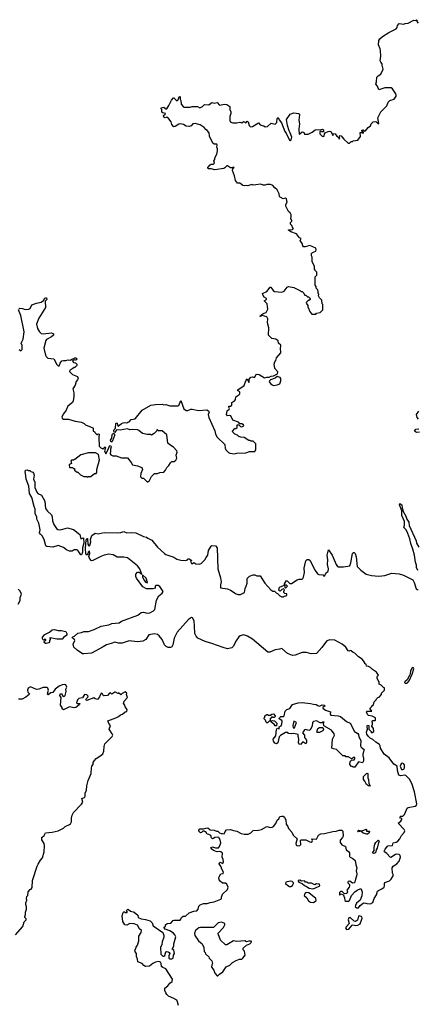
# Model space of a CAD drawing. Extents: x 2240384 to 2404287, y 351326 to 526670.
# Tile 37 of 256: x 2281172 to 2286455, y 401961 to 415040. Entities that reach past the tile are written whole.
import ezdxf

# ---------------------------------------------------------------- set-up
doc = ezdxf.new("R2010")
doc.units = 0

msp = doc.modelspace()

# ---------------------------------------------------------------- linework, layer by layer
at = {"layer": '0CON20XD'}
for points in [[(2284577, 410797), (2284523, 410803), (2284478, 410848), (2284482, 410945), (2284464, 411014), (2284467, 411065), (2284458, 411095), (2284395, 411109), (2284365, 411098), (2284362, 411102), (2284405, 411138), (2284448, 411152), (2284468, 411195), (2284460, 411265), (2284422, 411305), (2284450, 411325), (2284450, 411335), (2284422, 411355), (2284402, 411385), (2284400, 411405), (2284455, 411428), (2284500, 411485), (2284510, 411485), (2284541, 411441), (2284558, 411428), (2284655, 411420), (2284686, 411434), (2284724, 411486), (2284743, 411497), (2284815, 411482), (2284905, 411440), (2284915, 411430), (2284925, 411430), (2284948, 411408), (2284950, 411395), (2284962, 411382), (2284978, 411378), (2284995, 411360), (2285008, 411358), (2285030, 411335), (2285030, 411325), (2285015, 411310), (2285005, 411310), (2284982, 411288), (2284980, 411275), (2285000, 411245), (2285000, 411225), (2285030, 411155), (2285055, 411130), (2285105, 411130), (2285115, 411140), (2285165, 411150), (2285200, 411185), (2285200, 411255), (2285190, 411265), (2285188, 411315), (2285157, 411347), (2285143, 411373), (2285148, 411395), (2285140, 411405), (2285140, 411435), (2285132, 411442), (2285128, 411458), (2285112, 411472), (2285110, 411495), (2285100, 411515), (2285100, 411625), (2285120, 411645), (2285120, 411685), (2285102, 411702), (2285100, 411715), (2285090, 411725), (2285087, 411767), (2285060, 411825), (2285057, 411887), (2285050, 411905), (2285050, 411935), (2285063, 411947), (2285106, 411964), (2285113, 411985), (2285108, 412005), (2285025, 412042), (2284965, 412024), (2284944, 412024), (2284933, 412035), (2284927, 412067), (2284900, 412105), (2284910, 412135), (2284892, 412142), (2284850, 412195), (2284775, 412224), (2284742, 412245), (2284745, 412250), (2284796, 412254), (2284810, 412265), (2284802, 412272), (2284788, 412308), (2284770, 412325), (2284772, 412345), (2284790, 412365), (2284790, 412375), (2284773, 412395), (2284781, 412425), (2284778, 412448), (2284766, 412476), (2284744, 412494), (2284708, 412565), (2284710, 412585), (2284726, 412615), (2284715, 412660), (2284705, 412670), (2284675, 412662), (2284632, 412682), (2284623, 412693), (2284618, 412725), (2284595, 412780), (2284562, 412805), (2284536, 412836), (2284505, 412850), (2284455, 412852), (2284435, 412842), (2284405, 412842), (2284375, 412857), (2284275, 412842), (2284255, 412850), (2284205, 412832), (2284185, 412838), (2284155, 412832), (2284135, 412837), (2284095, 412870), (2284065, 412870), (2284040, 412905), (2284027, 412965), (2283999, 413035), (2284002, 413058), (2284022, 413075), (2284015, 413082), (2283995, 413070), (2283973, 413073), (2283935, 413100), (2283925, 413100), (2283899, 413071), (2283886, 413064), (2283765, 413044), (2283715, 413059), (2283675, 413058), (2283673, 413075), (2283705, 413114), (2283715, 413120), (2283745, 413121), (2283760, 413135), (2283752, 413165), (2283767, 413183), (2283764, 413206), (2283792, 413255), (2283802, 413298), (2283802, 413325), (2283792, 413345), (2283798, 413372), (2283792, 413385), (2283755, 413388), (2283738, 413398), (2283694, 413495), (2283691, 413535), (2283665, 413570), (2283645, 413582), (2283625, 413608), (2283570, 413645), (2283505, 413663), (2283472, 413658), (2283449, 413631), (2283425, 413620), (2283385, 413626), (2283349, 413649), (2283305, 413656), (2283285, 413654), (2283238, 413622), (2283218, 413618), (2283195, 413650), (2283183, 413685), (2283155, 413724), (2283125, 413743), (2283105, 413737), (2283088, 413745), (2283083, 413767), (2283106, 413784), (2283110, 413795), (2283073, 413803), (2283062, 413812), (2283060, 413845), (2283050, 413855), (2283052, 413868), (2283086, 413876), (2283115, 413858), (2283125, 413858), (2283152, 413898), (2283187, 413973), (2283215, 414000), (2283225, 414000), (2283228, 413992), (2283249, 413969), (2283265, 413963), (2283277, 413975), (2283293, 414015), (2283305, 414018), (2283303, 413985), (2283312, 413965), (2283316, 413916), (2283343, 413885), (2283359, 413879), (2283435, 413877), (2283465, 413887), (2283535, 413887), (2283565, 413870), (2283601, 413889), (2283627, 413913), (2283685, 413911), (2283725, 413939), (2283755, 413932), (2283795, 413938), (2283825, 413903), (2283895, 413917), (2283925, 413912), (2283966, 413886), (2283962, 413845), (2283977, 413815), (2283977, 413795), (2283962, 413755), (2283962, 413705), (2283970, 413685), (2284005, 413672), (2284055, 413670), (2284095, 413677), (2284125, 413670), (2284145, 413686), (2284175, 413672), (2284195, 413690), (2284208, 413685), (2284222, 413635), (2284238, 413618), (2284265, 413620), (2284345, 413670), (2284368, 413645), (2284395, 413633), (2284415, 413632), (2284435, 413618), (2284465, 413620), (2284514, 413666), (2284567, 413653), (2284588, 413675), (2284594, 413726), (2284605, 413742), (2284620, 413710), (2284652, 413672), (2284696, 413556), (2284713, 413533), (2284755, 413439), (2284765, 413436), (2284778, 413442), (2284789, 413479), (2284768, 413538), (2284751, 413565), (2284730, 413635), (2284716, 413715), (2284765, 413786), (2284815, 413801), (2284875, 413794), (2284885, 413789), (2284890, 413775), (2284879, 413705), (2284889, 413655), (2284879, 413585), (2284885, 413520), (2284895, 413522), (2284925, 413552), (2284946, 413546), (2284955, 413520), (2285005, 413521), (2285056, 413544), (2285100, 413575), (2285175, 413580), (2285195, 413588), (2285210, 413575), (2285208, 413552), (2285185, 413550), (2285175, 413560), (2285160, 413555), (2285160, 413525), (2285195, 413490), (2285216, 413494), (2285220, 413525), (2285232, 413538), (2285273, 413557), (2285295, 413558), (2285310, 413550), (2285335, 413500), (2285342, 413528), (2285365, 413523), (2285384, 413494), (2285408, 413478), (2285413, 413453), (2285428, 413465), (2285420, 413475), (2285425, 413500), (2285445, 413498), (2285478, 413455), (2285535, 413400), (2285555, 413400), (2285565, 413410), (2285575, 413420), (2285595, 413420), (2285605, 413430), (2285665, 413440), (2285702, 413488), (2285695, 413540), (2285722, 413542), (2285735, 413532), (2285740, 413535), (2285740, 413545), (2285718, 413558), (2285718, 413572), (2285735, 413576), (2285755, 413560), (2285765, 413562), (2285804, 413606), (2285835, 413630), (2285842, 413655), (2285870, 413685), (2285905, 413688), (2285935, 413658), (2285945, 413660), (2285932, 413738), (2285970, 413815), (2286050, 413895), (2286070, 413945), (2286090, 413965), (2286148, 413985), (2286173, 414025), (2286176, 414045), (2286171, 414055), (2286125, 414122), (2286108, 414135), (2286025, 414133), (2285945, 414110), (2285928, 414155), (2285902, 414185), (2285912, 414215), (2285917, 414275), (2285934, 414296), (2285972, 414315), (2286002, 414385), (2285988, 414435), (2285990, 414455), (2285970, 414475), (2285963, 414495), (2285969, 414555), (2285966, 414625), (2285961, 414655), (2285941, 414705), (2285944, 414765), (2285957, 414785), (2285994, 414816), (2286079, 414871), (2286175, 414918), (2286188, 414935), (2286190, 414965), (2286215, 414988), (2286275, 414980), (2286295, 414990), (2286335, 414992), (2286408, 415032), (2286435, 415030), (2286445, 415040), (2286450, 415035), (2286448, 415015), (2286465, 414993)], [(2281161, 411199), (2281172, 411208), (2281208, 411205), (2281245, 411192), (2281295, 411196), (2281309, 411205), (2281335, 411253), (2281394, 411276), (2281455, 411288), (2281490, 411310), (2281505, 411341), (2281517, 411347), (2281530, 411345), (2281532, 411325), (2281511, 411299), (2281516, 411215), (2281424, 411075), (2281396, 410995), (2281410, 410940), (2281436, 410895), (2281457, 410873), (2281485, 410867), (2281595, 410881), (2281623, 410865), (2281619, 410851), (2281594, 410826), (2281529, 410791), (2281521, 410779), (2281494, 410675), (2281514, 410585), (2281524, 410565), (2281545, 410546), (2281626, 410536), (2281665, 410460), (2281685, 410442), (2281695, 410442), (2281711, 410479), (2281733, 410507), (2281755, 410514), (2281785, 410511), (2281815, 410523), (2281845, 410517), (2281865, 410532), (2281892, 410538), (2281905, 410549), (2281917, 410547), (2281929, 410535), (2281927, 410523), (2281915, 410518), (2281895, 410522), (2281872, 410505), (2281885, 410488), (2281915, 410480), (2281930, 410465), (2281932, 410445), (2281905, 410420), (2281895, 410420), (2281880, 410405), (2281840, 410385), (2281832, 410365), (2281875, 410328), (2281939, 410299), (2281950, 410275), (2281942, 410255), (2281922, 410235), (2281907, 410185), (2281880, 410135), (2281893, 410085), (2281893, 410035), (2281882, 409975), (2281872, 409955), (2281813, 409905), (2281788, 409852), (2281753, 409805), (2281732, 409765), (2281738, 409748), (2281755, 409732), (2281822, 409732), (2281907, 409707), (2281995, 409692), (2282030, 409675), (2282048, 409658), (2282145, 409620), (2282150, 409615), (2282150, 409575), (2282165, 409570), (2282170, 409555), (2282195, 409530), (2282205, 409530), (2282215, 409540), (2282230, 409535), (2282222, 409495), (2282230, 409375), (2282252, 409352), (2282275, 409340), (2282306, 409366), (2282312, 409355), (2282300, 409315), (2282315, 409272), (2282349, 409331), (2282365, 409380), (2282380, 409385), (2282387, 409365), (2282377, 409335), (2282378, 409315), (2282374, 409274), (2282385, 409260), (2282408, 409248), (2282455, 409248), (2282525, 409222), (2282605, 409218), (2282655, 409160), (2282670, 409125), (2282735, 409112), (2282795, 409090), (2282802, 409065), (2282782, 409012), (2282778, 408968), (2282795, 408950), (2282815, 408950), (2282865, 408900), (2282875, 408900), (2282895, 408920), (2282925, 408970), (2282965, 409010), (2283005, 409010), (2283033, 409027), (2283085, 409030), (2283110, 409055), (2283127, 409093), (2283155, 409120), (2283177, 409153), (2283195, 409170), (2283225, 409170), (2283245, 409190), (2283258, 409215), (2283252, 409255), (2283266, 409294), (2283262, 409315), (2283215, 409362), (2283165, 409392), (2283140, 409415), (2283128, 409525), (2283065, 409580), (2283015, 409580), (2283005, 409590), (2282995, 409590), (2282988, 409572), (2282958, 409542), (2282925, 409522), (2282915, 409528), (2282865, 409528), (2282805, 409543), (2282755, 409582), (2282735, 409590), (2282675, 409596), (2282635, 409593), (2282603, 409603), (2282505, 409588), (2282458, 409592), (2282435, 409558), (2282425, 409562), (2282422, 409585), (2282425, 409596), (2282443, 409615), (2282448, 409675), (2282455, 409684), (2282465, 409682), (2282475, 409640), (2282498, 409655), (2282524, 409676), (2282546, 409684), (2282565, 409688), (2282595, 409683), (2282607, 409693), (2282625, 409697), (2282652, 409728), (2282705, 409740), (2282798, 409855), (2282915, 409918), (2282975, 409930), (2283065, 409932), (2283085, 409922), (2283115, 409930), (2283165, 409910), (2283275, 409910), (2283285, 409914), (2283315, 409980), (2283355, 409873), (2283385, 409850), (2283405, 409849), (2283445, 409868), (2283465, 409868), (2283547, 409847), (2283657, 409857), (2283680, 409845), (2283688, 409825), (2283678, 409795), (2283683, 409755), (2283767, 409577), (2283772, 409535), (2283794, 409494), (2283898, 409395), (2283900, 409345), (2283908, 409338), (2283910, 409325), (2283945, 409292), (2283965, 409282), (2284025, 409272), (2284055, 409282), (2284175, 409288), (2284225, 409302), (2284298, 409302), (2284300, 409315), (2284310, 409325), (2284310, 409405), (2284298, 409418), (2284275, 409440), (2284245, 409440), (2284235, 409450), (2284215, 409450), (2284155, 409488), (2284110, 409495), (2284083, 409503), (2284065, 409520), (2284030, 409535), (2284002, 409562), (2284000, 409575), (2284032, 409608), (2284045, 409610), (2284060, 409625), (2284062, 409658), (2284085, 409660), (2284105, 409638), (2284125, 409631), (2284150, 409645), (2284145, 409660), (2284125, 409672), (2284095, 409670), (2284080, 409695), (2284002, 409722), (2283976, 409776), (2283955, 409782), (2283935, 409780), (2283920, 409795), (2283930, 409845), (2283957, 409865), (2283960, 409875), (2283950, 409895), (2283952, 409905), (2283975, 409908), (2283989, 409921), (2283990, 409955), (2284030, 409980), (2284039, 409995), (2284045, 410032), (2284083, 410057), (2284095, 410072), (2284096, 410096), (2284068, 410115), (2284069, 410125), (2284155, 410182), (2284176, 410244), (2284195, 410270), (2284215, 410222), (2284222, 410235), (2284220, 410265), (2284245, 410292), (2284265, 410298), (2284292, 410288), (2284313, 410327), (2284328, 410332), (2284355, 410328), (2284425, 410284), (2284455, 410291), (2284485, 410290), (2284513, 410307), (2284545, 410309), (2284597, 410335), (2284602, 410362), (2284560, 410405), (2284552, 410465), (2284560, 410495), (2284577, 410513), (2284583, 410547), (2284640, 410615), (2284638, 410675), (2284642, 410705), (2284640, 410715), (2284613, 410743), (2284608, 410775), (2284577, 410797)], [(2281165, 410660), (2281185, 410640), (2281205, 410660), (2281203, 410713), (2281190, 410745), (2281218, 410795), (2281230, 410895), (2281189, 411109), (2281158, 411185)], [(2284545, 410183), (2284592, 410188), (2284628, 410202), (2284640, 410245), (2284640, 410275), (2284632, 410285), (2284595, 410301), (2284565, 410278), (2284504, 410256), (2284490, 410245), (2284488, 410228), (2284511, 410201), (2284525, 410188), (2284545, 410183)], [(2286472, 409735), (2286453, 409755), (2286443, 409795), (2286475, 409840)], [(2282395, 409428), (2282381, 409435), (2282380, 409455), (2282397, 409483), (2282402, 409528), (2282415, 409542), (2282425, 409543), (2282431, 409535), (2282430, 409515), (2282406, 409444), (2282395, 409428)], [(2286485, 409562), (2286445, 409558), (2286418, 409575), (2286435, 409600), (2286477, 409603)], [(2282075, 408962), (2282085, 408970), (2282115, 408970), (2282165, 409010), (2282187, 409013), (2282197, 409025), (2282198, 409065), (2282232, 409195), (2282220, 409265), (2282177, 409287), (2282085, 409288), (2281985, 409260), (2281905, 409200), (2281895, 409200), (2281885, 409190), (2281862, 409188), (2281850, 409175), (2281860, 409145), (2281842, 409138), (2281830, 409125), (2281832, 409092), (2281875, 409090), (2281885, 409080), (2281898, 409078), (2281900, 409055), (2281935, 409030), (2281945, 409030), (2281980, 408995), (2282023, 408973), (2282062, 408972), (2282075, 408962)], [(2281995, 407930), (2281985, 407930), (2281949, 407985), (2281935, 407996), (2281895, 407998), (2281868, 407982), (2281835, 407982), (2281795, 407998), (2281755, 408027), (2281685, 408054), (2281614, 408034), (2281532, 408042), (2281520, 408050), (2281497, 408135), (2281472, 408182), (2281447, 408205), (2281437, 408225), (2281442, 408265), (2281426, 408354), (2281401, 408405), (2281401, 408435), (2281379, 408475), (2281379, 408539), (2281363, 408575), (2281333, 408693), (2281300, 408745), (2281294, 408845), (2281257, 408937), (2281250, 409015), (2281243, 409025), (2281250, 409055), (2281275, 409060), (2281285, 409050), (2281305, 409050), (2281318, 409038), (2281345, 409030), (2281355, 409018), (2281362, 408988), (2281356, 408935), (2281372, 408895), (2281374, 408855), (2281374, 408825), (2281398, 408765), (2281415, 408746), (2281462, 408722), (2281504, 408645), (2281516, 408545), (2281540, 408510), (2281596, 408465), (2281604, 408435), (2281606, 408385), (2281625, 408336), (2281661, 408282), (2281679, 408269), (2281715, 408264), (2281805, 408291), (2281885, 408267), (2281971, 408202), (2281984, 408143), (2282018, 408158), (2282026, 408085), (2282006, 408025), (2282005, 407965), (2281995, 407930)], [(2286462, 407725), (2286446, 407765), (2286445, 407795), (2286431, 407835), (2286417, 407925), (2286397, 408005), (2286370, 408080), (2286356, 408146), (2286328, 408215), (2286307, 408265), (2286277, 408295), (2286284, 408325), (2286284, 408375), (2286250, 408455), (2286251, 408515), (2286218, 408595), (2286225, 408612), (2286248, 408595), (2286252, 408552), (2286261, 408531), (2286263, 408515), (2286303, 408445), (2286314, 408405), (2286342, 408365), (2286349, 408319), (2286439, 408119), (2286445, 408088), (2286475, 408032)], [(2283551, 403265), (2283569, 403281), (2283615, 403301), (2283665, 403300), (2283705, 403314), (2283755, 403320), (2283845, 403357), (2283853, 403365), (2283854, 403386), (2283868, 403422), (2283933, 403485), (2283942, 403515), (2283926, 403556), (2283905, 403569), (2283865, 403571), (2283836, 403595), (2283824, 403615), (2283820, 403645), (2283826, 403664), (2283845, 403692), (2283875, 403700), (2283882, 403715), (2283857, 403755), (2283848, 403788), (2283823, 403827), (2283825, 403840), (2283835, 403848), (2283865, 403832), (2283875, 403840), (2283880, 403855), (2283876, 403885), (2283863, 403915), (2283865, 403970), (2283845, 403988), (2283825, 403992), (2283795, 403988), (2283745, 404002), (2283725, 404020), (2283710, 404045), (2283735, 404052), (2283775, 404038), (2283815, 404040), (2283828, 404055), (2283843, 404105), (2283837, 404147), (2283817, 404177), (2283805, 404182), (2283763, 404177), (2283748, 404162), (2283735, 404160), (2283722, 404172), (2283710, 404205), (2283687, 404217), (2283665, 404220), (2283645, 404250), (2283635, 404250), (2283625, 404260), (2283605, 404260), (2283588, 404242), (2283575, 404240), (2283552, 404262), (2283550, 404275), (2283565, 404290), (2283615, 404290), (2283645, 404302), (2283673, 404303), (2283705, 404278), (2283756, 404276), (2283785, 404260), (2283805, 404260), (2283825, 404240), (2283848, 404228), (2283865, 404228), (2283890, 404225), (2283903, 404255), (2283922, 404278), (2283975, 404284), (2284015, 404268), (2284055, 404262), (2284115, 404230), (2284155, 404221), (2284208, 404222), (2284243, 404237), (2284275, 404270), (2284343, 404273), (2284385, 404283), (2284455, 404322), (2284505, 404311), (2284528, 404312), (2284546, 404324), (2284575, 404362), (2284594, 404405), (2284614, 404425), (2284624, 404446), (2284635, 404456), (2284655, 404462), (2284675, 404458), (2284690, 404445), (2284709, 404405), (2284713, 404355), (2284734, 404324), (2284743, 404295), (2284786, 404246), (2284807, 404207), (2284857, 404157), (2284840, 404095), (2284847, 404077), (2284865, 404067), (2284895, 404071), (2284909, 404085), (2284902, 404135), (2284913, 404147), (2284976, 404146), (2285025, 404117), (2285045, 404114), (2285060, 404125), (2285063, 404135), (2285053, 404157), (2285117, 404153), (2285144, 404206), (2285173, 404227), (2285222, 404228), (2285335, 404258), (2285375, 404260), (2285415, 404272), (2285452, 404272), (2285465, 404260), (2285472, 404195), (2285463, 404175), (2285429, 404141), (2285430, 404110), (2285451, 404081), (2285503, 404055), (2285510, 404015), (2285542, 403992), (2285554, 403975), (2285556, 403925), (2285561, 403915), (2285599, 403899), (2285630, 403870), (2285638, 403815), (2285653, 403775), (2285641, 403735), (2285650, 403695), (2285649, 403665), (2285633, 403625), (2285626, 403584), (2285615, 403574), (2285595, 403571), (2285558, 403595), (2285537, 403593), (2285530, 403585), (2285532, 403575), (2285554, 403554), (2285556, 403536), (2285550, 403515), (2285520, 403475), (2285528, 403455), (2285518, 403435), (2285488, 403428), (2285458, 403458), (2285435, 403460), (2285420, 403445), (2285420, 403415), (2285428, 403412), (2285435, 403430), (2285468, 403418), (2285487, 403377), (2285492, 403342), (2285505, 403330), (2285545, 403330), (2285555, 403340), (2285582, 403405), (2285627, 403453), (2285655, 403478), (2285705, 403498), (2285722, 403455), (2285717, 403403), (2285697, 403343), (2285647, 403303), (2285632, 403275), (2285630, 403255), (2285651, 403241), (2285675, 403244), (2285695, 403273), (2285736, 403304), (2285745, 403309), (2285770, 403305), (2285785, 403298), (2285835, 403296), (2285864, 403315), (2285881, 403365), (2285911, 403415), (2285928, 403462), (2285938, 403472), (2285986, 403494), (2286015, 403518), (2286021, 403535), (2286019, 403565), (2286025, 403578), (2286085, 403603), (2286106, 403624), (2286137, 403675), (2286124, 403705), (2286120, 403775), (2286136, 403794), (2286185, 403829), (2286216, 403863), (2286232, 403915), (2286228, 403938), (2286215, 403952), (2286185, 403954), (2286165, 403949), (2286105, 403912), (2286095, 403917), (2286051, 403965), (2286018, 403985), (2286017, 403995), (2286028, 404022), (2286065, 404068), (2286125, 404070), (2286134, 404106), (2286175, 404116), (2286195, 404129), (2286225, 404159), (2286247, 404205), (2286280, 404245), (2286288, 404265), (2286281, 404285), (2286202, 404365), (2286238, 404395), (2286250, 404415), (2286248, 404428), (2286234, 404434), (2286225, 404448), (2286235, 404459), (2286265, 404462), (2286285, 404482), (2286319, 404565), (2286333, 404577), (2286428, 404592), (2286444, 404605), (2286451, 404625), (2286417, 404785), (2286383, 404895), (2286350, 404950), (2286305, 405001), (2286286, 405006), (2286235, 404998), (2286210, 405005), (2286190, 405065), (2286186, 405126), (2286145, 405149), (2286081, 405235), (2286016, 405285), (2285966, 405365), (2285962, 405395), (2285953, 405413), (2285905, 405443), (2285865, 405480), (2285830, 405495), (2285805, 405518), (2285785, 405550), (2285780, 405575), (2285792, 405615), (2285790, 405655), (2285795, 405670), (2285810, 405665), (2285810, 405615), (2285840, 405585), (2285842, 405572), (2285855, 405570), (2285878, 405585), (2285873, 405625), (2285850, 405655), (2285850, 405665), (2285860, 405675), (2285860, 405705), (2285850, 405715), (2285865, 405730), (2285895, 405730), (2285900, 405735), (2285898, 405765), (2285857, 405787), (2285805, 405798), (2285792, 405812), (2285780, 405845), (2285787, 405853), (2285850, 405855), (2285830, 405885), (2285830, 405895), (2285850, 405915), (2285850, 405925), (2285875, 405940), (2285883, 405977), (2285910, 406005), (2285915, 406020), (2285932, 406038), (2285948, 406042), (2285980, 406075), (2285980, 406095), (2286020, 406135), (2286020, 406165), (2286005, 406170), (2285975, 406200), (2285950, 406215), (2285950, 406245), (2285935, 406260), (2285920, 406295), (2285920, 406315), (2285938, 406335), (2285915, 406373), (2285860, 406410), (2285835, 406437), (2285805, 406450), (2285782, 406452), (2285775, 406480), (2285760, 406485), (2285760, 406495), (2285742, 406525), (2285723, 406545), (2285676, 406576), (2285627, 406625), (2285603, 406633), (2285575, 406656), (2285565, 406660), (2285545, 406652), (2285535, 406658), (2285507, 406707), (2285456, 406745), (2285358, 406798), (2285295, 406804), (2285255, 406787), (2285235, 406769), (2285188, 406702), (2285115, 406623), (2285045, 406617), (2284985, 406632), (2284925, 406632), (2284833, 406597), (2284795, 406593), (2284730, 406620), (2284655, 406688), (2284623, 406677), (2284565, 406670), (2284495, 406637), (2284468, 406638), (2284265, 406811), (2284201, 406851), (2284145, 406871), (2284103, 406857), (2284085, 406844), (2284044, 406786), (2284012, 406718), (2283991, 406695), (2283935, 406685), (2283875, 406702), (2283725, 406755), (2283635, 406779), (2283539, 406825), (2283515, 406852), (2283501, 406885), (2283495, 406985), (2283488, 407055), (2283470, 407095), (2283455, 407101), (2283415, 407072), (2283264, 406906), (2283225, 406825), (2283207, 406735), (2283195, 406711), (2283175, 406701), (2283145, 406700), (2283117, 406715), (2283098, 406735), (2283066, 406805), (2283027, 406857), (2283005, 406873), (2282965, 406880), (2282890, 406870), (2282847, 406805), (2282806, 406784), (2282736, 406774), (2282625, 406787), (2282535, 406759), (2282485, 406757), (2282435, 406773), (2282388, 406752), (2282325, 406734), (2282281, 406709), (2282125, 406626), (2282025, 406615), (2282005, 406618), (2281935, 406665), (2281893, 406705), (2281883, 406745), (2281904, 406795), (2281899, 406809), (2281872, 406825), (2281871, 406835), (2281877, 406843), (2281899, 406851), (2281945, 406889), (2281995, 406899), (2282025, 406912), (2282087, 406913), (2282162, 406938), (2282255, 406983), (2282355, 407000), (2282395, 407019), (2282492, 407028), (2282525, 407052), (2282741, 407129), (2282785, 407165), (2282815, 407169), (2282865, 407157), (2282901, 407161), (2282952, 407188), (2282969, 407205), (2282990, 407330), (2283022, 407385), (2283066, 407424), (2283077, 407443), (2283033, 407513), (2283012, 407525), (2282984, 407526), (2282974, 407516), (2282970, 407490), (2282941, 407479), (2282855, 407482), (2282809, 407505), (2282723, 407623), (2282716, 407645), (2282717, 407675), (2282735, 407701), (2282760, 407700), (2282797, 407673), (2282767, 407747), (2282735, 407785), (2282605, 407892), (2282555, 407902), (2282465, 407900), (2282415, 407931), (2282355, 407940), (2282295, 407929), (2282249, 407911), (2282145, 407858), (2282125, 407854), (2282115, 407861), (2282094, 407895), (2282092, 407908), (2282103, 407947), (2282099, 407979), (2282095, 407982), (2282082, 407968), (2282078, 407945), (2282068, 407932), (2282055, 407933), (2282050, 407945), (2282046, 408015), (2282054, 408126), (2282065, 408150), (2282075, 408150), (2282078, 408075), (2282095, 408047), (2282106, 408055), (2282116, 408104), (2282112, 408135), (2282131, 408189), (2282175, 408218), (2282215, 408210), (2282295, 408230), (2282475, 408223), (2282515, 408227), (2282555, 408242), (2282595, 408224), (2282655, 408229), (2282713, 408223), (2282815, 408173), (2282855, 408168), (2282875, 408152), (2282927, 408127), (2283004, 408035), (2283095, 407951), (2283115, 407936), (2283139, 407929)], [(2283139, 407929), (2283222, 407902), (2283260, 407875), (2283315, 407860), (2283375, 407858), (2283400, 407865), (2283405, 407880), (2283425, 407880), (2283460, 407855), (2283440, 407845), (2283455, 407818), (2283470, 407815), (2283485, 407830), (2283513, 407813), (2283555, 407808), (2283584, 407816), (2283633, 407865), (2283648, 407895), (2283672, 407925), (2283681, 407989), (2283715, 408047), (2283725, 408056), (2283775, 408049), (2283794, 408024), (2283805, 407745), (2283842, 407625), (2283847, 407573), (2283838, 407535), (2283842, 407492), (2283931, 407481), (2283975, 407464), (2284048, 407415), (2284077, 407403), (2284106, 407404), (2284157, 407433), (2284168, 407485), (2284183, 407515), (2284194, 407554), (2284194, 407615), (2284225, 407648), (2284275, 407668), (2284295, 407666), (2284325, 407652), (2284365, 407652), (2284430, 407555), (2284510, 407465), (2284535, 407450), (2284558, 407448), (2284580, 407425), (2284598, 407418), (2284630, 407385), (2284655, 407372), (2284675, 407372), (2284688, 407382), (2284710, 407385), (2284720, 407395), (2284720, 407415), (2284695, 407420), (2284682, 407432), (2284680, 407445), (2284690, 407465), (2284678, 407478), (2284655, 407470), (2284635, 407450), (2284622, 407452), (2284610, 407465), (2284618, 407472), (2284620, 407495), (2284633, 407507), (2284690, 407530), (2284693, 407503), (2284705, 407490), (2284730, 407515), (2284715, 407530), (2284690, 407530), (2284690, 407545), (2284715, 407590), (2284728, 407588), (2284762, 407552), (2284785, 407550), (2284859, 407601), (2284885, 407609), (2284925, 407610), (2284934, 407616), (2284944, 407635), (2284956, 407695), (2284953, 407755), (2284959, 407795), (2284975, 407850), (2284990, 407870), (2285015, 407871), (2285031, 407855), (2285090, 407735), (2285130, 407680), (2285145, 407669), (2285200, 407665), (2285215, 407650), (2285225, 407658), (2285240, 407690), (2285273, 407715), (2285274, 407745), (2285262, 407805), (2285267, 407865), (2285259, 407925), (2285275, 407999), (2285323, 407925), (2285375, 407804), (2285395, 407776), (2285405, 407772), (2285475, 407772), (2285557, 407785), (2285574, 407825), (2285592, 407948), (2285606, 407964), (2285615, 407963), (2285629, 407949), (2285645, 407905), (2285656, 407775), (2285705, 407728), (2285775, 407673), (2285845, 407658), (2285945, 407650), (2286025, 407659), (2286115, 407688), (2286215, 407681), (2286271, 407661), (2286395, 407600), (2286415, 407565), (2286441, 407481), (2286449, 407469), (2286465, 407470)], [(2282865, 407560), (2282869, 407565), (2282851, 407621), (2282803, 407667), (2282804, 407635), (2282825, 407595), (2282845, 407568), (2282865, 407560)], [(2281153, 407277), (2281177, 407323), (2281178, 407365), (2281197, 407407), (2281179, 407449), (2281150, 407475)], [(2281525, 406752), (2281515, 406752), (2281498, 406765), (2281502, 406788), (2281520, 406795), (2281518, 406808), (2281505, 406810), (2281495, 406800), (2281485, 406802), (2281475, 406820), (2281475, 406840), (2281508, 406875), (2281567, 406903), (2281604, 406936), (2281635, 406941), (2281685, 406926), (2281723, 406927), (2281785, 406914), (2281798, 406885), (2281800, 406865), (2281756, 406835), (2281735, 406811), (2281665, 406811), (2281575, 406830), (2281570, 406825), (2281578, 406818), (2281578, 406805), (2281570, 406795), (2281570, 406775), (2281557, 406763), (2281525, 406752)], [(2286315, 406227), (2286325, 406233), (2286345, 406258), (2286389, 406345), (2286408, 406415), (2286405, 406432), (2286395, 406437), (2286385, 406432), (2286365, 406391), (2286360, 406345), (2286352, 406328), (2286319, 406271), (2286290, 406245), (2286287, 406235), (2286295, 406227), (2286315, 406227)], [(2281118, 402885), (2281212, 402995), (2281233, 403057), (2281260, 403085), (2281260, 403095), (2281242, 403112), (2281238, 403125), (2281248, 403155), (2281248, 403185), (2281262, 403225), (2281262, 403255), (2281252, 403285), (2281253, 403307), (2281268, 403345), (2281262, 403365), (2281268, 403392), (2281280, 403405), (2281283, 403457), (2281310, 403485), (2281325, 403490), (2281337, 403513), (2281343, 403607), (2281402, 403795), (2281419, 403821), (2281448, 403875), (2281477, 403905), (2281497, 403985), (2281502, 404065), (2281498, 404095), (2281468, 404145), (2281468, 404175), (2281496, 404204), (2281515, 404237), (2281605, 404247), (2281685, 404267), (2281755, 404302), (2281775, 404322), (2281835, 404350), (2281845, 404360), (2281858, 404385), (2281858, 404435), (2281868, 404475), (2281885, 404510), (2281995, 404620), (2282010, 404645), (2281998, 404695), (2282031, 404709), (2282042, 404725), (2282043, 404765), (2282060, 404805), (2282062, 404865), (2282082, 404935), (2282122, 405025), (2282124, 405096), (2282132, 405125), (2282148, 405145), (2282148, 405172), (2282165, 405200), (2282190, 405225), (2282250, 405265), (2282275, 405290), (2282288, 405325), (2282294, 405386), (2282305, 405420), (2282402, 405518), (2282408, 405535), (2282402, 405555), (2282362, 405615), (2282378, 405665), (2282355, 405690), (2282343, 405725), (2282450, 405765), (2282485, 405783), (2282513, 405807), (2282540, 405815), (2282572, 405848), (2282595, 405852), (2282602, 405875), (2282573, 405913), (2282570, 405935), (2282552, 405955), (2282562, 405988), (2282603, 406037), (2282593, 406075), (2282597, 406095), (2282575, 406112), (2282532, 406088), (2282515, 406070), (2282485, 406098), (2282475, 406090), (2282447, 406107), (2282435, 406108), (2282395, 406080), (2282377, 406097), (2282365, 406096), (2282338, 406062), (2282295, 406057), (2282285, 406060), (2282272, 406085), (2282255, 406092), (2282234, 406046), (2282205, 406012), (2282175, 406020), (2282155, 406032), (2282065, 405997), (2282051, 406005), (2282060, 406025), (2282078, 406042), (2282080, 406055), (2282065, 406073), (2282035, 406077), (2282007, 406033), (2281959, 406025), (2281938, 406005), (2281928, 405965), (2281937, 405957), (2281970, 405955), (2281968, 405945), (2281935, 405917), (2281916, 405904), (2281895, 405900), (2281835, 405913), (2281755, 405873), (2281738, 405885), (2281734, 405905), (2281712, 405935), (2281722, 406035), (2281703, 406065), (2281715, 406090), (2281728, 406085), (2281748, 406048), (2281765, 406053), (2281777, 406065), (2281788, 406115), (2281784, 406146), (2281798, 406175), (2281783, 406203), (2281769, 406209), (2281735, 406206), (2281698, 406185), (2281645, 406146), (2281614, 406105), (2281585, 406097), (2281552, 406072), (2281545, 406073), (2281542, 406085), (2281554, 406135), (2281545, 406162), (2281538, 406168), (2281485, 406170), (2281425, 406146), (2281395, 406144), (2281315, 406177), (2281285, 406159), (2281274, 406135), (2281279, 406109), (2281302, 406085), (2281298, 406075), (2281255, 406041), (2281204, 406016), (2281155, 406016)], [(2285625, 405110), (2285605, 405110), (2285595, 405120), (2285582, 405122), (2285560, 405145), (2285562, 405188), (2285585, 405210), (2285610, 405205), (2285627, 405223), (2285625, 405240), (2285605, 405240), (2285585, 405220), (2285535, 405250), (2285505, 405250), (2285495, 405260), (2285465, 405260), (2285380, 405345), (2285343, 405353), (2285320, 405365), (2285328, 405485), (2285353, 405535), (2285351, 405555), (2285315, 405603), (2285212, 405662), (2285210, 405695), (2285218, 405708), (2285195, 405710), (2285188, 405702), (2285165, 405702), (2285115, 405728), (2285075, 405718), (2285062, 405705), (2285056, 405654), (2285033, 405607), (2285015, 405600), (2284975, 405613), (2284955, 405608), (2284930, 405565), (2284958, 405535), (2284958, 405505), (2284985, 405470), (2284985, 405440), (2284975, 405420), (2284933, 405447), (2284905, 405412), (2284890, 405415), (2284878, 405435), (2284882, 405485), (2284870, 405525), (2284870, 405545), (2284815, 405558), (2284785, 405553), (2284745, 405560), (2284735, 405570), (2284705, 405570), (2284638, 405532), (2284618, 405512), (2284602, 405435), (2284585, 405421), (2284561, 405431), (2284546, 405455), (2284542, 405485), (2284574, 405525), (2284585, 405610), (2284595, 405630), (2284618, 405622), (2284620, 405645), (2284645, 405662), (2284657, 405685), (2284659, 405719), (2284653, 405733), (2284620, 405755), (2284623, 405767), (2284640, 405785), (2284675, 405782), (2284688, 405792), (2284700, 405855), (2284722, 405875), (2284760, 405890), (2284796, 405944), (2284870, 405965), (2284925, 405971), (2285035, 405957), (2285075, 405946), (2285110, 405945), (2285135, 405928), (2285155, 405922), (2285193, 405937), (2285217, 405935), (2285229, 405925), (2285200, 405905), (2285200, 405895), (2285235, 405870), (2285300, 405845), (2285298, 405815), (2285305, 405802), (2285405, 405792), (2285435, 405783), (2285516, 405716), (2285562, 405695), (2285622, 405585), (2285665, 405557), (2285673, 405545), (2285677, 405515), (2285703, 405465), (2285702, 405395), (2285708, 405378), (2285750, 405345), (2285743, 405337), (2285738, 405298), (2285730, 405285), (2285730, 405265), (2285742, 405225), (2285740, 405195), (2285725, 405170), (2285675, 405180), (2285625, 405110)], [(2284465, 405700), (2284455, 405700), (2284445, 405710), (2284437, 405737), (2284422, 405755), (2284420, 405765), (2284430, 405775), (2284430, 405795), (2284455, 405810), (2284465, 405810), (2284475, 405800), (2284505, 405800), (2284523, 405817), (2284545, 405820), (2284568, 405795), (2284568, 405782), (2284555, 405770), (2284535, 405770), (2284522, 405778), (2284502, 405755), (2284498, 405722), (2284485, 405720), (2284465, 405700)], [(2284585, 405660), (2284565, 405660), (2284555, 405680), (2284520, 405705), (2284512, 405718), (2284525, 405730), (2284558, 405728), (2284590, 405695), (2284585, 405660)], [(2284815, 405630), (2284825, 405632), (2284850, 405705), (2284815, 405720), (2284800, 405665), (2284805, 405640), (2284815, 405630)], [(2285135, 405570), (2285122, 405575), (2285134, 405626), (2285155, 405640), (2285198, 405638), (2285210, 405615), (2285202, 405595), (2285155, 405573), (2285135, 405570)], [(2286265, 405078), (2286275, 405083), (2286286, 405104), (2286284, 405135), (2286275, 405156), (2286255, 405166), (2286241, 405155), (2286229, 405125), (2286245, 405082), (2286265, 405078)], [(2285825, 404860), (2285805, 404862), (2285781, 404881), (2285757, 404927), (2285740, 404945), (2285740, 404985), (2285785, 405030), (2285800, 405025), (2285798, 404968), (2285808, 404945), (2285813, 404893), (2285830, 404865), (2285825, 404860)], [(2285785, 404220), (2285738, 404235), (2285705, 404260), (2285675, 404253), (2285666, 404265), (2285675, 404276), (2285723, 404267), (2285775, 404288), (2285780, 404285), (2285782, 404262), (2285815, 404260), (2285818, 404255), (2285815, 404240), (2285795, 404223), (2285785, 404220)], [(2285875, 403962), (2285862, 403975), (2285880, 404005), (2285880, 404045), (2285893, 404087), (2285905, 404110), (2285935, 404140), (2285948, 404125), (2285938, 404112), (2285922, 404035), (2285910, 404015), (2285900, 403975), (2285875, 403962)], [(2284775, 403524), (2284795, 403540), (2284810, 403565), (2284808, 403575), (2284791, 403592), (2284765, 403598), (2284708, 403582), (2284706, 403565), (2284735, 403538), (2284755, 403526), (2284775, 403524)], [(2285065, 403497), (2285095, 403502), (2285160, 403535), (2285157, 403557), (2285115, 403560), (2285095, 403550), (2285049, 403569), (2285005, 403570), (2284992, 403582), (2284970, 403585), (2284955, 403600), (2284915, 403598), (2284895, 403610), (2284870, 403605), (2284870, 403595), (2284880, 403585), (2284924, 403564), (2284955, 403538), (2284985, 403528), (2285020, 403505), (2285065, 403497)], [(2285075, 403314), (2285106, 403335), (2285111, 403345), (2285106, 403365), (2285015, 403443), (2284985, 403448), (2284969, 403441), (2284956, 403425), (2284952, 403405), (2284986, 403375), (2285010, 403335), (2285035, 403318), (2285075, 403314)], [(2283282, 401945), (2283270, 401995), (2283258, 402015), (2283219, 402039), (2283147, 402067), (2283125, 402090), (2283112, 402115), (2283102, 402145), (2283102, 402175), (2283142, 402208), (2283165, 402240), (2283200, 402265), (2283202, 402295), (2283115, 402432), (2283075, 402448), (2283058, 402465), (2283050, 402505), (2283041, 402521), (2283015, 402528), (2282975, 402520), (2282940, 402505), (2282895, 402469), (2282845, 402462), (2282823, 402475), (2282801, 402501), (2282740, 402525), (2282739, 402559), (2282722, 402595), (2282722, 402635), (2282706, 402656), (2282703, 402673), (2282718, 402722), (2282737, 402745), (2282754, 402805), (2282753, 402867), (2282786, 402915), (2282792, 402942), (2282762, 402965), (2282735, 403012), (2282695, 403031), (2282635, 403034), (2282595, 403013), (2282570, 403015), (2282543, 403063), (2282533, 403135), (2282545, 403180), (2282555, 403190), (2282565, 403190), (2282575, 403180), (2282598, 403182), (2282600, 403195), (2282590, 403205), (2282605, 403222), (2282615, 403223), (2282646, 403196), (2282681, 403191), (2282695, 403184), (2282740, 403145), (2282747, 403115), (2282785, 403097), (2282845, 403088), (2282905, 403069), (2282931, 403045), (2282946, 403005), (2283074, 402914), (2283089, 402875), (2283089, 402855), (2283065, 402790), (2283061, 402755), (2283044, 402715), (2283047, 402625), (2283075, 402600), (2283085, 402600), (2283099, 402611), (2283115, 402658), (2283125, 402663), (2283145, 402660), (2283160, 402650), (2283166, 402636), (2283154, 402605), (2283154, 402574), (2283165, 402566), (2283195, 402566), (2283209, 402575), (2283216, 402614), (2283227, 402635), (2283218, 402678), (2283200, 402695), (2283220, 402735), (2283219, 402765), (2283246, 402856), (2283233, 402885), (2283215, 402907), (2283165, 402938), (2283105, 402960), (2283090, 402975), (2283090, 402985), (2283110, 402995), (2283110, 403015), (2283130, 403035), (2283182, 403038), (2283212, 403075), (2283225, 403080), (2283305, 403080), (2283315, 403090), (2283322, 403115), (2283345, 403133), (2283375, 403132), (2283425, 403176), (2283485, 403197), (2283527, 403203), (2283543, 403225), (2283551, 403265)], [(2285516, 402956), (2285545, 402961), (2285589, 403011), (2285602, 403018), (2285635, 403008), (2285665, 403011), (2285698, 403032), (2285721, 403105), (2285716, 403125), (2285686, 403134), (2285675, 403130), (2285661, 403079), (2285635, 403063), (2285616, 403066), (2285565, 403112), (2285545, 403110), (2285538, 403085), (2285548, 403035), (2285514, 402996), (2285503, 402975), (2285516, 402956)], [(2283805, 402340), (2283827, 402363), (2283869, 402391), (2283915, 402460), (2283965, 402482), (2284000, 402515), (2284050, 402545), (2284091, 402559), (2284125, 402562), (2284136, 402574), (2284168, 402615), (2284157, 402667), (2284140, 402685), (2284140, 402705), (2284185, 402748), (2284230, 402765), (2284250, 402785), (2284248, 402798), (2284215, 402800), (2284185, 402792), (2284165, 402802), (2284055, 402796), (2284015, 402803), (2283925, 402753), (2283905, 402752), (2283842, 402812), (2283810, 402895), (2283810, 402905), (2283881, 402979), (2283898, 403015), (2283896, 403036), (2283855, 403052), (2283809, 403041), (2283745, 402982), (2283635, 402979), (2283575, 402983), (2283554, 402976), (2283507, 402943), (2283493, 402905), (2283500, 402875), (2283548, 402805), (2283598, 402765), (2283618, 402715), (2283622, 402662), (2283638, 402648), (2283642, 402632), (2283685, 402590), (2283690, 402575), (2283727, 402537), (2283732, 402505), (2283724, 402486), (2283722, 402455), (2283753, 402413), (2283764, 402374), (2283795, 402340), (2283805, 402340)]]:
    msp.add_lwpolyline(points, dxfattribs=at)

doc.saveas('drawing.dxf')
